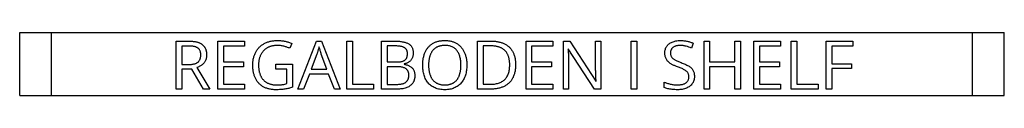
# Model space of a CAD drawing. Header units: millimetres. Extents: x -138 to 5612, y -1401 to 2631.
# Tile 18 of 116: x 1195 to 1505, y 23 to 42. Entities that reach past the tile are written whole.
import ezdxf

# ---------------------------------------------------------------- set-up
doc = ezdxf.new("R2010")
doc.units = ezdxf.units.MM

msp = doc.modelspace()

# ---------------------------------------------------------------- linework, layer by layer
at = {"color": 7, "linetype": 'Continuous', "lineweight": 25}
for p, q in [((1195.46, 42.5), (1505.26, 42.5)), ((1195.46, 22.7), (1195.46, 42.5)), ((1205.46, 22.7), (1205.46, 42.5)), ((1495.26, 22.7), (1495.26, 42.5)), ((1505.26, 22.7), (1505.26, 42.5)), ((1244.69, 39.78), (1248.77, 39.78)), ((1244.69, 24.7), (1244.69, 39.78)), ((1246.45, 38.26), (1246.45, 32.46)), ((1248.66, 38.26), (1246.45, 38.26)), ((1257.81, 39.78), (1266.22, 39.78)), ((1257.81, 24.7), (1257.81, 39.78)), ((1259.57, 38.23), (1259.57, 33.28)), ((1266.22, 38.23), (1259.57, 38.23)), ((1266.22, 39.78), (1266.22, 38.23)), ((1281.09, 39.09), (1280.42, 37.56)), ((1282.97, 24.7), (1288.88, 39.78)), ((1288.88, 39.78), (1290.46, 39.78)), ((1290.46, 39.78), (1296.33, 24.7)), ((1298.36, 39.78), (1300.12, 39.78)), ((1298.36, 24.7), (1298.36, 39.78)), ((1300.12, 39.78), (1300.12, 26.27)), ((1309.33, 39.78), (1313.6, 39.78)), ((1309.33, 24.7), (1309.33, 39.78)), ((1311.09, 38.29), (1311.09, 33.23)), ((1313.69, 38.29), (1311.09, 38.29)), ((1339.49, 24.7), (1339.49, 39.78)), ((1339.49, 39.78), (1344.05, 39.78)), ((1341.25, 38.29), (1341.25, 26.21)), ((1343.78, 38.29), (1341.25, 38.29)), ((1354.77, 39.78), (1363.18, 39.78)), ((1354.77, 24.7), (1354.77, 39.78)), ((1356.53, 38.23), (1356.53, 33.28)), ((1363.18, 38.23), (1356.53, 38.23)), ((1363.18, 39.78), (1363.18, 38.23)), ((1366.53, 39.78), (1368.54, 39.78)), ((1366.53, 24.7), (1366.53, 39.78)), ((1368.07, 37.37), (1367.99, 37.37)), ((1376.31, 24.7), (1368.07, 37.37)), ((1368.54, 39.78), (1376.74, 27.15)), ((1376.68, 31.04), (1376.68, 39.78)), ((1376.68, 39.78), (1378.33, 39.78)), ((1378.33, 39.78), (1378.33, 24.7)), ((1387.88, 39.78), (1389.63, 39.78)), ((1387.88, 24.7), (1387.88, 39.78)), ((1389.63, 39.78), (1389.63, 24.7)), ((1407.4, 39.14), (1406.85, 37.63)), ((1410.79, 39.78), (1412.55, 39.78)), ((1410.79, 24.7), (1410.79, 39.78)), ((1412.55, 39.78), (1412.55, 33.3)), ((1420.48, 33.3), (1420.48, 39.78)), ((1420.48, 39.78), (1422.24, 39.78)), ((1422.24, 39.78), (1422.24, 24.7)), ((1426.46, 39.78), (1434.87, 39.78)), ((1426.46, 24.7), (1426.46, 39.78)), ((1428.22, 38.23), (1428.22, 33.28)), ((1434.87, 38.23), (1428.22, 38.23)), ((1434.87, 39.78), (1434.87, 38.23)), ((1438.22, 39.78), (1439.97, 39.78)), ((1438.22, 24.7), (1438.22, 39.78)), ((1439.97, 39.78), (1439.97, 26.27)), ((1449.19, 39.78), (1457.59, 39.78)), ((1449.19, 24.7), (1449.19, 39.78)), ((1450.94, 38.23), (1450.94, 32.7)), ((1457.59, 38.23), (1450.94, 38.23)), ((1457.59, 39.78), (1457.59, 38.23)), ((1288.99, 35.74), (1287.19, 30.96)), ((1292.13, 30.96), (1290.36, 35.74)), ((1246.45, 32.46), (1248.84, 32.46)), ((1251.19, 31.45), (1255.33, 24.7)), ((1259.57, 33.28), (1265.84, 33.28)), ((1259.57, 31.75), (1259.57, 26.25)), ((1265.84, 31.75), (1259.57, 31.75)), ((1265.84, 33.28), (1265.84, 31.75)), ((1276.02, 32.54), (1281.3, 32.54)), ((1276.02, 30.97), (1276.02, 32.54)), ((1281.3, 32.54), (1281.3, 25.29)), ((1311.09, 33.23), (1313.98, 33.23)), ((1311.09, 31.75), (1311.09, 26.2)), ((1314.07, 31.75), (1311.09, 31.75)), ((1316.4, 32.62), (1316.4, 32.51)), ((1356.53, 33.28), (1362.8, 33.28)), ((1356.53, 31.75), (1356.53, 26.25)), ((1362.8, 31.75), (1356.53, 31.75)), ((1362.8, 33.28), (1362.8, 31.75)), ((1368.16, 33.36), (1368.16, 24.7)), ((1412.55, 33.3), (1420.48, 33.3)), ((1412.55, 31.75), (1412.55, 24.7)), ((1420.48, 31.75), (1412.55, 31.75)), ((1420.48, 24.7), (1420.48, 31.75)), ((1428.22, 33.28), (1434.49, 33.28)), ((1428.22, 31.75), (1428.22, 26.25)), ((1434.49, 31.75), (1428.22, 31.75)), ((1434.49, 33.28), (1434.49, 31.75)), ((1450.94, 32.7), (1457.19, 32.7)), ((1450.94, 31.16), (1450.94, 24.7)), ((1457.19, 31.16), (1450.94, 31.16)), ((1457.19, 32.7), (1457.19, 31.16)), ((1246.45, 30.97), (1246.45, 24.7)), ((1249.59, 30.97), (1246.45, 30.97)), ((1253.28, 24.7), (1249.59, 30.97)), ((1279.54, 30.97), (1276.02, 30.97)), ((1279.54, 26.42), (1279.54, 30.97)), ((1286.6, 29.4), (1284.75, 24.7)), ((1292.65, 29.4), (1286.6, 29.4)), ((1287.19, 30.96), (1292.13, 30.96)), ((1294.51, 24.7), (1292.65, 29.4)), ((1259.57, 26.25), (1266.22, 26.25)), ((1266.22, 26.25), (1266.22, 24.7)), ((1300.12, 26.27), (1306.82, 26.27)), ((1306.82, 26.27), (1306.82, 24.7)), ((1311.09, 26.2), (1314.23, 26.2)), ((1341.25, 26.21), (1343.39, 26.21)), ((1356.53, 26.25), (1363.18, 26.25)), ((1363.18, 26.25), (1363.18, 24.7)), ((1376.74, 27.15), (1376.82, 27.15)), ((1398.25, 25.2), (1398.25, 26.89)), ((1428.22, 26.25), (1434.87, 26.25)), ((1434.87, 26.25), (1434.87, 24.7)), ((1439.97, 26.27), (1446.68, 26.27)), ((1446.68, 26.27), (1446.68, 24.7)), ((1195.46, 22.7), (1505.26, 22.7)), ((1246.45, 24.7), (1244.69, 24.7)), ((1255.33, 24.7), (1253.28, 24.7)), ((1266.22, 24.7), (1257.81, 24.7)), ((1284.75, 24.7), (1282.97, 24.7)), ((1296.33, 24.7), (1294.51, 24.7)), ((1306.82, 24.7), (1298.36, 24.7)), ((1314.53, 24.7), (1309.33, 24.7)), ((1343.6, 24.7), (1339.49, 24.7)), ((1363.18, 24.7), (1354.77, 24.7)), ((1368.16, 24.7), (1366.53, 24.7)), ((1378.33, 24.7), (1376.31, 24.7)), ((1389.63, 24.7), (1387.88, 24.7)), ((1412.55, 24.7), (1410.79, 24.7)), ((1422.24, 24.7), (1420.48, 24.7)), ((1434.87, 24.7), (1426.46, 24.7)), ((1446.68, 24.7), (1438.22, 24.7)), ((1450.94, 24.7), (1449.19, 24.7))]:
    msp.add_line(p, q, dxfattribs=at)
for points, knots in [([(1252.44, 35.44), (1252.43, 35.56), (1252.43, 35.8), (1252.38, 36.15), (1252.32, 36.46), (1252.21, 36.75), (1252.08, 37.01), (1251.92, 37.25), (1251.73, 37.45), (1251.51, 37.63), (1251.26, 37.78), (1250.98, 37.91), (1250.67, 38.02), (1250.33, 38.11), (1249.96, 38.18), (1249.55, 38.23), (1249.12, 38.26), (1248.82, 38.26), (1248.66, 38.26)], [0, 0, 0, 0, 0.068249, 0.132418, 0.191894, 0.248228, 0.301154, 0.353051, 0.403699, 0.455011, 0.508362, 0.564574, 0.625001, 0.690345, 0.759653, 0.834099, 0.914322, 1, 1, 1, 1]), ([(1248.77, 39.78), (1248.92, 39.78), (1249.22, 39.78), (1249.65, 39.76), (1250.07, 39.72), (1250.46, 39.67), (1250.84, 39.61), (1251.19, 39.53), (1251.53, 39.43), (1251.84, 39.33), (1252.14, 39.2), (1252.41, 39.06), (1252.67, 38.91), (1252.91, 38.75), (1253.12, 38.56), (1253.32, 38.36), (1253.5, 38.15), (1253.66, 37.92), (1253.8, 37.68), (1253.92, 37.42), (1254.03, 37.14), (1254.11, 36.85), (1254.18, 36.54), (1254.22, 36.21), (1254.25, 35.87), (1254.25, 35.64), (1254.25, 35.52)], [0, 0, 0, 0, 0.057266, 0.111904, 0.163989, 0.213993, 0.261946, 0.307256, 0.350806, 0.392612, 0.43258, 0.470906, 0.508474, 0.544617, 0.58034, 0.615396, 0.650285, 0.685358, 0.72049, 0.75643, 0.793403, 0.831358, 0.871082, 0.912224, 0.955022, 1, 1, 1, 1]), ([(1268.79, 32.24), (1268.79, 32.43), (1268.8, 32.81), (1268.84, 33.36), (1268.91, 33.9), (1269.01, 34.42), (1269.15, 34.92), (1269.31, 35.4), (1269.49, 35.87), (1269.71, 36.31), (1269.96, 36.74), (1270.22, 37.14), (1270.52, 37.51), (1270.84, 37.86), (1271.19, 38.19), (1271.57, 38.49), (1271.96, 38.77), (1272.39, 39.02), (1272.84, 39.25), (1273.31, 39.44), (1273.8, 39.61), (1274.32, 39.74), (1274.86, 39.85), (1275.42, 39.92), (1276, 39.97), (1276.4, 39.98), (1276.6, 39.98)], [0, 0, 0, 0, 0.0462589, 0.0911579, 0.134573, 0.1771687, 0.2186336, 0.2595477, 0.2996055, 0.3393175, 0.3785528, 0.4173703, 0.4555553, 0.4936776, 0.5321349, 0.5706261, 0.6096581, 0.649354, 0.6898348, 0.7306282, 0.7723977, 0.8153526, 0.85925, 0.9046482, 0.9515281, 1, 1, 1, 1]), ([(1276.5, 38.44), (1276.35, 38.44), (1276.05, 38.43), (1275.61, 38.39), (1275.19, 38.34), (1274.78, 38.25), (1274.4, 38.15), (1274.02, 38.02), (1273.67, 37.86), (1273.33, 37.68), (1273.01, 37.48), (1272.71, 37.26), (1272.43, 37.02), (1272.17, 36.76), (1271.92, 36.48), (1271.7, 36.18), (1271.5, 35.87), (1271.31, 35.53), (1271.15, 35.17), (1271, 34.8), (1270.89, 34.41), (1270.79, 34.01), (1270.71, 33.59), (1270.66, 33.15), (1270.63, 32.7), (1270.62, 32.39), (1270.62, 32.24)], [0, 0, 0, 0, 0.046814, 0.092189, 0.136236, 0.178838, 0.220187, 0.260791, 0.300859, 0.340179, 0.379226, 0.417678, 0.455816, 0.493602, 0.531706, 0.570346, 0.609463, 0.649083, 0.689409, 0.730453, 0.772461, 0.815408, 0.859442, 0.904702, 0.951605, 1, 1, 1, 1]), ([(1280.42, 37.56), (1280.28, 37.62), (1279.99, 37.74), (1279.54, 37.9), (1279.07, 38.05), (1278.58, 38.19), (1278.07, 38.3), (1277.55, 38.38), (1277.03, 38.43), (1276.68, 38.44), (1276.5, 38.44)], [0, 0, 0, 0, 0.114271, 0.2324, 0.354569, 0.480743, 0.609312, 0.738573, 0.868408, 1, 1, 1, 1]), ([(1276.6, 39.98), (1276.81, 39.98), (1277.22, 39.97), (1277.82, 39.93), (1278.41, 39.85), (1278.99, 39.75), (1279.54, 39.62), (1280.08, 39.47), (1280.6, 39.3), (1280.93, 39.16), (1281.09, 39.09)], [0, 0, 0, 0, 0.134684, 0.266339, 0.395336, 0.521937, 0.645178, 0.765714, 0.884224, 1, 1, 1, 1]), ([(1289.64, 37.96), (1289.6, 37.82), (1289.53, 37.54), (1289.42, 37.12), (1289.3, 36.73), (1289.19, 36.36), (1289.08, 36.03), (1289.02, 35.83), (1288.99, 35.74)], [0, 0, 0, 0, 0.187632, 0.37593, 0.55733, 0.725349, 0.87372, 1, 1, 1, 1]), ([(1290.36, 35.74), (1290.35, 35.77), (1290.32, 35.85), (1290.28, 35.99), (1290.22, 36.16), (1290.14, 36.43), (1290.02, 36.79), (1289.9, 37.15), (1289.81, 37.44), (1289.74, 37.63), (1289.69, 37.81), (1289.65, 37.91), (1289.64, 37.96)], [0, 0, 0, 0, 0.048346, 0.111174, 0.18555, 0.274806, 0.469843, 0.670256, 0.767775, 0.855787, 0.932647, 1, 1, 1, 1]), ([(1313.6, 39.78), (1313.83, 39.78), (1314.28, 39.78), (1314.92, 39.74), (1315.52, 39.67), (1316.07, 39.58), (1316.58, 39.46), (1317.05, 39.31), (1317.48, 39.14), (1317.86, 38.94), (1318.2, 38.7), (1318.49, 38.43), (1318.74, 38.12), (1318.94, 37.77), (1319.1, 37.38), (1319.21, 36.96), (1319.28, 36.5), (1319.28, 36.18), (1319.29, 36.01)], [0, 0, 0, 0, 0.087953, 0.170553, 0.247592, 0.319685, 0.38701, 0.449587, 0.508203, 0.56335, 0.615516, 0.666354, 0.716936, 0.768114, 0.821114, 0.876825, 0.936342, 1, 1, 1, 1]), ([(1317.47, 35.82), (1317.47, 35.92), (1317.46, 36.13), (1317.42, 36.42), (1317.35, 36.7), (1317.25, 36.95), (1317.12, 37.18), (1316.97, 37.38), (1316.78, 37.56), (1316.57, 37.72), (1316.32, 37.85), (1316.04, 37.97), (1315.73, 38.07), (1315.39, 38.15), (1315.01, 38.21), (1314.6, 38.25), (1314.15, 38.28), (1313.85, 38.28), (1313.69, 38.29)], [0, 0, 0, 0, 0.0611226, 0.1185436, 0.1730293, 0.2248716, 0.274498, 0.3239364, 0.3733997, 0.4242568, 0.4778551, 0.5365379, 0.599336, 0.6676231, 0.7414858, 0.8214071, 0.9075177, 1, 1, 1, 1]), ([(1322.27, 32.27), (1322.27, 32.45), (1322.27, 32.83), (1322.31, 33.38), (1322.37, 33.91), (1322.45, 34.43), (1322.56, 34.92), (1322.69, 35.4), (1322.84, 35.86), (1323.03, 36.3), (1323.23, 36.73), (1323.46, 37.13), (1323.71, 37.51), (1323.99, 37.85), (1324.29, 38.18), (1324.62, 38.48), (1324.97, 38.76), (1325.35, 39.02), (1325.75, 39.25), (1326.18, 39.44), (1326.63, 39.61), (1327.1, 39.74), (1327.6, 39.85), (1328.13, 39.92), (1328.68, 39.97), (1329.06, 39.98), (1329.25, 39.98)], [0, 0, 0, 0, 0.047881, 0.09456, 0.139851, 0.18388, 0.226821, 0.268692, 0.309605, 0.350112, 0.389694, 0.428529, 0.46678, 0.504523, 0.542068, 0.579612, 0.617559, 0.655954, 0.694885, 0.734482, 0.775094, 0.816786, 0.860177, 0.904858, 0.951595, 1, 1, 1, 1]), ([(1329.25, 38.43), (1329.1, 38.43), (1328.82, 38.42), (1328.41, 38.39), (1328.02, 38.33), (1327.65, 38.25), (1327.3, 38.14), (1326.96, 38.01), (1326.65, 37.86), (1326.36, 37.68), (1326.08, 37.49), (1325.82, 37.27), (1325.58, 37.03), (1325.36, 36.77), (1325.16, 36.5), (1324.98, 36.2), (1324.81, 35.88), (1324.66, 35.55), (1324.54, 35.19), (1324.42, 34.82), (1324.33, 34.43), (1324.25, 34.03), (1324.19, 33.61), (1324.14, 33.17), (1324.12, 32.71), (1324.12, 32.4), (1324.11, 32.25)], [0, 0, 0, 0, 0.0468086, 0.0917434, 0.1346605, 0.1764208, 0.216276, 0.2553157, 0.2932806, 0.3305941, 0.3675028, 0.4042614, 0.4411277, 0.4781029, 0.515403, 0.553522, 0.5923897, 0.6325006, 0.6734178, 0.7157057, 0.7593966, 0.80436, 0.8506321, 0.8986527, 0.9485218, 1, 1, 1, 1]), ([(1329.25, 39.98), (1329.43, 39.98), (1329.79, 39.97), (1330.32, 39.92), (1330.83, 39.85), (1331.31, 39.75), (1331.77, 39.61), (1332.21, 39.45), (1332.63, 39.25), (1333.03, 39.03), (1333.4, 38.77), (1333.75, 38.5), (1334.07, 38.2), (1334.38, 37.87), (1334.66, 37.53), (1334.91, 37.15), (1335.15, 36.75), (1335.36, 36.33), (1335.54, 35.89), (1335.7, 35.43), (1335.84, 34.94), (1335.95, 34.44), (1336.04, 33.92), (1336.1, 33.38), (1336.13, 32.82), (1336.14, 32.44), (1336.14, 32.25)], [0, 0, 0, 0, 0.046919, 0.091906, 0.135351, 0.177462, 0.218443, 0.258271, 0.297435, 0.336056, 0.374142, 0.411987, 0.449794, 0.487217, 0.525388, 0.563835, 0.602847, 0.643049, 0.683937, 0.725635, 0.768119, 0.811869, 0.856804, 0.902958, 0.950743, 1, 1, 1, 1]), ([(1334.29, 32.25), (1334.29, 32.48), (1334.28, 32.94), (1334.22, 33.61), (1334.13, 34.24), (1333.99, 34.83), (1333.82, 35.38), (1333.61, 35.89), (1333.36, 36.36), (1333.08, 36.79), (1332.75, 37.18), (1332.38, 37.52), (1331.96, 37.8), (1331.5, 38.03), (1331, 38.21), (1330.45, 38.34), (1329.86, 38.42), (1329.46, 38.43), (1329.25, 38.43)], [0, 0, 0, 0, 0.077692, 0.151264, 0.220972, 0.287199, 0.350257, 0.41057, 0.468775, 0.525471, 0.581048, 0.635803, 0.690729, 0.746814, 0.805096, 0.866259, 0.931024, 1, 1, 1, 1]), ([(1349.64, 32.32), (1349.64, 32.49), (1349.63, 32.81), (1349.6, 33.29), (1349.55, 33.74), (1349.47, 34.17), (1349.38, 34.58), (1349.26, 34.97), (1349.13, 35.33), (1348.96, 35.67), (1348.79, 36), (1348.59, 36.3), (1348.37, 36.57), (1348.13, 36.83), (1347.87, 37.07), (1347.59, 37.28), (1347.3, 37.47), (1346.98, 37.65), (1346.64, 37.79), (1346.29, 37.93), (1345.91, 38.04), (1345.52, 38.13), (1345.11, 38.2), (1344.69, 38.25), (1344.24, 38.28), (1343.94, 38.28), (1343.78, 38.29)], [0, 0, 0, 0, 0.051763, 0.101406, 0.148999, 0.194692, 0.238321, 0.280365, 0.32101, 0.36017, 0.398492, 0.435795, 0.472866, 0.509487, 0.545676, 0.582101, 0.619053, 0.656788, 0.695259, 0.734483, 0.775211, 0.81714, 0.860261, 0.904998, 0.95175, 1, 1, 1, 1]), ([(1344.05, 39.78), (1344.24, 39.78), (1344.61, 39.78), (1345.15, 39.74), (1345.68, 39.67), (1346.19, 39.58), (1346.68, 39.46), (1347.14, 39.31), (1347.59, 39.14), (1348.02, 38.95), (1348.42, 38.72), (1348.81, 38.48), (1349.16, 38.2), (1349.5, 37.91), (1349.8, 37.58), (1350.09, 37.23), (1350.35, 36.85), (1350.59, 36.46), (1350.8, 36.03), (1350.98, 35.58), (1351.14, 35.11), (1351.26, 34.61), (1351.37, 34.09), (1351.44, 33.54), (1351.48, 32.97), (1351.48, 32.58), (1351.49, 32.39)], [0, 0, 0, 0, 0.047454, 0.093223, 0.137691, 0.180951, 0.222874, 0.263751, 0.303852, 0.343095, 0.381778, 0.419621, 0.457272, 0.494691, 0.532238, 0.569769, 0.608111, 0.646989, 0.686556, 0.727273, 0.768875, 0.811729, 0.85639, 0.902417, 0.950233, 1, 1, 1, 1]), ([(1367.99, 37.37), (1368, 37.19), (1368.03, 36.8), (1368.07, 36.2), (1368.1, 35.54), (1368.13, 34.84), (1368.15, 34.11), (1368.16, 33.61), (1368.16, 33.36)], [0, 0, 0, 0, 0.134675, 0.28774, 0.453718, 0.630301, 0.813648, 1, 1, 1, 1]), ([(1398.45, 36.14), (1398.46, 36.33), (1398.48, 36.71), (1398.59, 37.26), (1398.79, 37.76), (1399.06, 38.21), (1399.4, 38.62), (1399.8, 38.98), (1400.26, 39.28), (1400.77, 39.53), (1401.34, 39.73), (1401.95, 39.88), (1402.6, 39.96), (1403.05, 39.97), (1403.28, 39.98)], [0, 0, 0, 0, 0.084085, 0.163491, 0.239824, 0.315848, 0.391712, 0.468309, 0.547293, 0.630027, 0.716751, 0.806601, 0.900579, 1, 1, 1, 1]), ([(1403.23, 38.43), (1403.08, 38.43), (1402.78, 38.42), (1402.35, 38.37), (1401.96, 38.28), (1401.6, 38.15), (1401.29, 38), (1401.01, 37.81), (1400.77, 37.6), (1400.57, 37.35), (1400.42, 37.08), (1400.31, 36.79), (1400.24, 36.47), (1400.23, 36.24), (1400.23, 36.13)], [0, 0, 0, 0, 0.109058, 0.210166, 0.30356, 0.39109, 0.47349, 0.550443, 0.625048, 0.697939, 0.770502, 0.843336, 0.919547, 1, 1, 1, 1]), ([(1406.85, 37.63), (1406.57, 37.74), (1406.01, 37.96), (1405.27, 38.17), (1404.66, 38.31), (1404.19, 38.38), (1403.71, 38.42), (1403.39, 38.43), (1403.23, 38.43)], [0, 0, 0, 0, 0.240244, 0.488899, 0.615907, 0.743041, 0.870926, 1, 1, 1, 1]), ([(1403.28, 39.98), (1403.48, 39.98), (1403.86, 39.97), (1404.43, 39.93), (1404.98, 39.85), (1405.51, 39.76), (1406.01, 39.64), (1406.49, 39.49), (1406.96, 39.33), (1407.25, 39.2), (1407.4, 39.14)], [0, 0, 0, 0, 0.140272, 0.275043, 0.405584, 0.53204, 0.654056, 0.772514, 0.888186, 1, 1, 1, 1]), ([(1248.84, 32.46), (1248.99, 32.46), (1249.28, 32.46), (1249.7, 32.49), (1250.08, 32.56), (1250.44, 32.64), (1250.77, 32.74), (1251.06, 32.87), (1251.33, 33.03), (1251.56, 33.21), (1251.77, 33.41), (1251.95, 33.63), (1252.1, 33.88), (1252.23, 34.15), (1252.32, 34.44), (1252.39, 34.75), (1252.43, 35.09), (1252.43, 35.32), (1252.44, 35.44)], [0, 0, 0, 0, 0.083552, 0.161606, 0.234587, 0.30272, 0.366401, 0.427098, 0.484006, 0.538696, 0.592097, 0.645434, 0.699101, 0.753878, 0.811044, 0.870735, 0.933602, 1, 1, 1, 1]), ([(1254.25, 35.52), (1254.25, 35.33), (1254.24, 34.96), (1254.16, 34.43), (1254.03, 33.95), (1253.83, 33.52), (1253.6, 33.13), (1253.33, 32.79), (1253.03, 32.48), (1252.69, 32.21), (1252.33, 31.98), (1251.96, 31.78), (1251.58, 31.6), (1251.32, 31.5), (1251.19, 31.45)], [0, 0, 0, 0, 0.104829, 0.201164, 0.29144, 0.37621, 0.457689, 0.53702, 0.615003, 0.692679, 0.770385, 0.847419, 0.923664, 1, 1, 1, 1]), ([(1313.98, 33.23), (1314.14, 33.23), (1314.44, 33.23), (1314.88, 33.27), (1315.28, 33.31), (1315.64, 33.39), (1315.96, 33.47), (1316.25, 33.59), (1316.5, 33.72), (1316.71, 33.88), (1316.89, 34.06), (1317.05, 34.25), (1317.18, 34.47), (1317.29, 34.7), (1317.37, 34.96), (1317.43, 35.23), (1317.46, 35.52), (1317.47, 35.72), (1317.47, 35.82)], [0, 0, 0, 0, 0.094763, 0.181823, 0.261886, 0.335492, 0.402831, 0.46424, 0.520297, 0.572254, 0.621962, 0.671126, 0.721343, 0.772488, 0.825259, 0.880289, 0.938214, 1, 1, 1, 1]), ([(1319.29, 36.01), (1319.28, 35.87), (1319.28, 35.59), (1319.21, 35.17), (1319.11, 34.78), (1318.96, 34.42), (1318.77, 34.08), (1318.54, 33.77), (1318.28, 33.49), (1317.98, 33.24), (1317.63, 33.03), (1317.26, 32.86), (1316.84, 32.71), (1316.55, 32.65), (1316.4, 32.62)], [0, 0, 0, 0, 0.088333, 0.173202, 0.255465, 0.335753, 0.414456, 0.492296, 0.570186, 0.649342, 0.731121, 0.81621, 0.90545, 1, 1, 1, 1]), ([(1402.38, 31.72), (1402.22, 31.78), (1401.92, 31.89), (1401.48, 32.07), (1401.07, 32.26), (1400.69, 32.46), (1400.34, 32.67), (1400.01, 32.89), (1399.72, 33.13), (1399.45, 33.38), (1399.22, 33.65), (1399.02, 33.94), (1398.84, 34.25), (1398.7, 34.58), (1398.59, 34.94), (1398.51, 35.32), (1398.46, 35.72), (1398.46, 36), (1398.45, 36.14)], [0, 0, 0, 0, 0.077692, 0.15191, 0.222573, 0.289577, 0.353762, 0.415358, 0.473883, 0.530753, 0.58604, 0.641401, 0.696253, 0.752434, 0.810105, 0.870272, 0.933433, 1, 1, 1, 1]), ([(1400.23, 36.13), (1400.23, 36), (1400.24, 35.76), (1400.3, 35.41), (1400.41, 35.09), (1400.56, 34.8), (1400.76, 34.54), (1401, 34.3), (1401.3, 34.08), (1401.65, 33.87), (1402.05, 33.66), (1402.51, 33.45), (1403.03, 33.24), (1403.4, 33.1), (1403.6, 33.03)], [0, 0, 0, 0, 0.076812, 0.147784, 0.215063, 0.278693, 0.343138, 0.411799, 0.486763, 0.568648, 0.659099, 0.761213, 0.874916, 1, 1, 1, 1]), ([(1276.05, 24.5), (1275.86, 24.51), (1275.48, 24.51), (1274.93, 24.56), (1274.4, 24.63), (1273.89, 24.73), (1273.4, 24.87), (1272.94, 25.02), (1272.5, 25.21), (1272.08, 25.43), (1271.69, 25.68), (1271.32, 25.95), (1270.98, 26.25), (1270.66, 26.57), (1270.36, 26.92), (1270.09, 27.29), (1269.84, 27.69), (1269.62, 28.11), (1269.43, 28.56), (1269.26, 29.02), (1269.11, 29.51), (1268.99, 30.01), (1268.91, 30.54), (1268.84, 31.09), (1268.8, 31.65), (1268.79, 32.04), (1268.79, 32.24)], [0, 0, 0, 0, 0.0480106, 0.0941102, 0.1384618, 0.181739, 0.2233202, 0.2638744, 0.3034533, 0.3425297, 0.3809949, 0.4187827, 0.4564072, 0.4939355, 0.5315874, 0.5699351, 0.6084806, 0.6480066, 0.6882544, 0.7293888, 0.7712481, 0.814302, 0.8585954, 0.9041399, 0.9512338, 1, 1, 1, 1]), ([(1270.62, 32.24), (1270.62, 32.08), (1270.62, 31.78), (1270.65, 31.33), (1270.7, 30.9), (1270.77, 30.48), (1270.85, 30.07), (1270.96, 29.69), (1271.08, 29.31), (1271.23, 28.96), (1271.39, 28.62), (1271.57, 28.3), (1271.78, 28), (1272.01, 27.72), (1272.26, 27.46), (1272.53, 27.21), (1272.82, 26.99), (1273.13, 26.79), (1273.47, 26.61), (1273.83, 26.45), (1274.21, 26.31), (1274.61, 26.21), (1275.04, 26.12), (1275.49, 26.07), (1275.97, 26.03), (1276.29, 26.02), (1276.46, 26.02)], [0, 0, 0, 0, 0.047462, 0.093744, 0.138339, 0.181633, 0.224038, 0.26505, 0.305497, 0.344829, 0.383483, 0.421215, 0.4587, 0.495559, 0.532457, 0.56962, 0.607271, 0.64545, 0.6844, 0.724509, 0.765857, 0.808773, 0.85364, 0.90022, 0.949075, 1, 1, 1, 1]), ([(1317.91, 29.07), (1317.91, 29.21), (1317.9, 29.47), (1317.83, 29.85), (1317.71, 30.2), (1317.55, 30.52), (1317.32, 30.81), (1317.04, 31.05), (1316.7, 31.27), (1316.3, 31.44), (1315.84, 31.58), (1315.31, 31.68), (1314.71, 31.74), (1314.29, 31.75), (1314.07, 31.75)], [0, 0, 0, 0, 0.07633, 0.147452, 0.215748, 0.282372, 0.348946, 0.418738, 0.492641, 0.573145, 0.662479, 0.76281, 0.875049, 1, 1, 1, 1]), ([(1316.4, 32.51), (1316.56, 32.49), (1316.87, 32.43), (1317.33, 32.3), (1317.75, 32.15), (1318.15, 31.96), (1318.52, 31.74), (1318.84, 31.47), (1319.12, 31.16), (1319.36, 30.81), (1319.55, 30.41), (1319.69, 29.97), (1319.77, 29.47), (1319.78, 29.12), (1319.78, 28.94)], [0, 0, 0, 0, 0.0895146, 0.1755197, 0.2584374, 0.3390964, 0.4168026, 0.492737, 0.5684563, 0.6453511, 0.7250006, 0.8093247, 0.9007477, 1, 1, 1, 1]), ([(1329.22, 24.5), (1328.93, 24.51), (1328.38, 24.52), (1327.59, 24.63), (1326.85, 24.8), (1326.16, 25.04), (1325.53, 25.35), (1324.95, 25.72), (1324.44, 26.15), (1323.97, 26.64), (1323.57, 27.18), (1323.22, 27.77), (1322.92, 28.42), (1322.68, 29.11), (1322.5, 29.84), (1322.36, 30.62), (1322.28, 31.43), (1322.27, 31.98), (1322.27, 32.27)], [0, 0, 0, 0, 0.071662, 0.139445, 0.203212, 0.264369, 0.323213, 0.380651, 0.437017, 0.493335, 0.550206, 0.608283, 0.667737, 0.729382, 0.793395, 0.859524, 0.928357, 1, 1, 1, 1]), ([(1324.11, 32.25), (1324.12, 32.09), (1324.12, 31.78), (1324.14, 31.33), (1324.19, 30.89), (1324.25, 30.47), (1324.32, 30.06), (1324.42, 29.67), (1324.53, 29.3), (1324.66, 28.94), (1324.8, 28.6), (1324.97, 28.28), (1325.15, 27.98), (1325.35, 27.7), (1325.57, 27.44), (1325.81, 27.2), (1326.06, 26.97), (1326.34, 26.78), (1326.63, 26.6), (1326.95, 26.45), (1327.28, 26.31), (1327.63, 26.21), (1328, 26.12), (1328.39, 26.07), (1328.8, 26.03), (1329.07, 26.02), (1329.22, 26.02)], [0, 0, 0, 0, 0.051095, 0.100917, 0.148892, 0.19512, 0.240305, 0.283954, 0.326425, 0.367932, 0.40831, 0.447284, 0.485651, 0.523186, 0.560165, 0.597233, 0.63392, 0.670988, 0.708152, 0.746081, 0.784894, 0.824711, 0.866106, 0.908982, 0.95357, 1, 1, 1, 1]), ([(1336.14, 32.25), (1336.13, 31.96), (1336.12, 31.41), (1336.04, 30.6), (1335.9, 29.82), (1335.71, 29.09), (1335.46, 28.4), (1335.15, 27.76), (1334.8, 27.17), (1334.39, 26.63), (1333.92, 26.15), (1333.41, 25.72), (1332.83, 25.36), (1332.21, 25.04), (1331.54, 24.8), (1330.81, 24.63), (1330.03, 24.52), (1329.49, 24.51), (1329.22, 24.5)], [0, 0, 0, 0, 0.07232, 0.141319, 0.208179, 0.272443, 0.334465, 0.394359, 0.452684, 0.509992, 0.566629, 0.623323, 0.680735, 0.739456, 0.799989, 0.863367, 0.92974, 1, 1, 1, 1]), ([(1329.22, 26.02), (1329.36, 26.02), (1329.64, 26.03), (1330.05, 26.07), (1330.44, 26.12), (1330.81, 26.21), (1331.16, 26.31), (1331.49, 26.45), (1331.8, 26.6), (1332.1, 26.78), (1332.37, 26.98), (1332.62, 27.2), (1332.86, 27.44), (1333.07, 27.7), (1333.27, 27.98), (1333.45, 28.28), (1333.61, 28.6), (1333.76, 28.94), (1333.88, 29.3), (1333.99, 29.67), (1334.08, 30.06), (1334.16, 30.47), (1334.22, 30.89), (1334.26, 31.33), (1334.28, 31.78), (1334.29, 32.09), (1334.29, 32.25)], [0, 0, 0, 0, 0.046829, 0.091813, 0.134749, 0.176202, 0.216075, 0.254942, 0.292624, 0.32984, 0.36669, 0.403176, 0.440062, 0.47688, 0.514271, 0.552518, 0.591547, 0.631851, 0.673303, 0.715834, 0.759466, 0.804654, 0.8509, 0.898942, 0.948833, 1, 1, 1, 1]), ([(1343.39, 26.21), (1343.64, 26.21), (1344.13, 26.22), (1344.84, 26.29), (1345.5, 26.42), (1346.11, 26.58), (1346.68, 26.8), (1347.19, 27.06), (1347.66, 27.37), (1348.08, 27.74), (1348.45, 28.15), (1348.77, 28.61), (1349.04, 29.11), (1349.26, 29.66), (1349.43, 30.26), (1349.55, 30.91), (1349.62, 31.6), (1349.63, 32.08), (1349.64, 32.32)], [0, 0, 0, 0, 0.075441, 0.146306, 0.213065, 0.276385, 0.336196, 0.39381, 0.449436, 0.504401, 0.559085, 0.614554, 0.671226, 0.730124, 0.792057, 0.857315, 0.92639, 1, 1, 1, 1]), ([(1351.49, 32.39), (1351.48, 32.18), (1351.48, 31.77), (1351.43, 31.17), (1351.36, 30.6), (1351.26, 30.05), (1351.13, 29.53), (1350.97, 29.04), (1350.78, 28.57), (1350.57, 28.13), (1350.32, 27.72), (1350.05, 27.33), (1349.75, 26.96), (1349.42, 26.63), (1349.07, 26.32), (1348.7, 26.04), (1348.3, 25.78), (1347.87, 25.55), (1347.41, 25.35), (1346.94, 25.18), (1346.44, 25.03), (1345.91, 24.91), (1345.37, 24.82), (1344.8, 24.75), (1344.2, 24.71), (1343.8, 24.7), (1343.6, 24.7)], [0, 0, 0, 0, 0.0496615, 0.0972399, 0.1428812, 0.1869384, 0.2295545, 0.2707294, 0.3106799, 0.3497528, 0.3879426, 0.4256839, 0.4628583, 0.4998603, 0.5369262, 0.5741126, 0.6118539, 0.6505062, 0.6899434, 0.7301348, 0.7714877, 0.8142266, 0.8581566, 0.9037381, 0.9510738, 1, 1, 1, 1]), ([(1376.82, 27.15), (1376.81, 27.22), (1376.8, 27.37), (1376.79, 27.6), (1376.78, 27.88), (1376.76, 28.31), (1376.73, 28.89), (1376.71, 29.61), (1376.68, 30.34), (1376.68, 30.82), (1376.68, 31.04)], [0, 0, 0, 0, 0.051201, 0.112608, 0.183438, 0.263729, 0.44159, 0.632746, 0.823092, 1, 1, 1, 1]), ([(1406, 28.57), (1406, 28.7), (1405.99, 28.93), (1405.93, 29.28), (1405.82, 29.59), (1405.67, 29.87), (1405.47, 30.13), (1405.2, 30.37), (1404.89, 30.61), (1404.52, 30.82), (1404.08, 31.04), (1403.58, 31.27), (1403, 31.49), (1402.59, 31.64), (1402.38, 31.72)], [0, 0, 0, 0, 0.071549, 0.138237, 0.200588, 0.261081, 0.323315, 0.391386, 0.466003, 0.548313, 0.641505, 0.747717, 0.867204, 1, 1, 1, 1]), ([(1403.6, 33.03), (1403.81, 32.95), (1404.23, 32.79), (1404.82, 32.54), (1405.36, 32.28), (1405.85, 32.02), (1406.29, 31.73), (1406.68, 31.42), (1407.01, 31.07), (1407.29, 30.69), (1407.5, 30.27), (1407.65, 29.8), (1407.74, 29.27), (1407.75, 28.91), (1407.76, 28.72)], [0, 0, 0, 0, 0.105926, 0.204956, 0.29751, 0.383357, 0.463368, 0.539416, 0.612448, 0.68363, 0.755095, 0.830822, 0.911729, 1, 1, 1, 1]), ([(1314.23, 26.2), (1314.39, 26.2), (1314.7, 26.2), (1315.15, 26.24), (1315.56, 26.3), (1315.94, 26.39), (1316.28, 26.49), (1316.58, 26.63), (1316.85, 26.78), (1317.08, 26.97), (1317.28, 27.17), (1317.45, 27.39), (1317.59, 27.63), (1317.71, 27.89), (1317.8, 28.16), (1317.87, 28.45), (1317.91, 28.75), (1317.91, 28.96), (1317.91, 29.07)], [0, 0, 0, 0, 0.0904908, 0.1749347, 0.2525053, 0.3247298, 0.3908208, 0.4528486, 0.5100944, 0.5650854, 0.617722, 0.6695965, 0.7212461, 0.7737518, 0.8275252, 0.8826709, 0.9398393, 1, 1, 1, 1]), ([(1319.78, 28.94), (1319.78, 28.83), (1319.78, 28.61), (1319.75, 28.28), (1319.7, 27.97), (1319.63, 27.68), (1319.54, 27.39), (1319.42, 27.12), (1319.29, 26.86), (1319.09, 26.54), (1318.79, 26.16), (1318.36, 25.77), (1317.87, 25.44), (1317.31, 25.17), (1316.69, 24.96), (1316.02, 24.81), (1315.29, 24.72), (1314.79, 24.71), (1314.53, 24.7)], [0, 0, 0, 0, 0.044041, 0.086654, 0.127645, 0.167544, 0.206532, 0.244739, 0.282507, 0.320053, 0.394685, 0.469771, 0.546699, 0.627783, 0.712836, 0.802653, 0.898264, 1, 1, 1, 1]), ([(1407.76, 28.72), (1407.76, 28.61), (1407.75, 28.39), (1407.72, 28.07), (1407.67, 27.77), (1407.6, 27.48), (1407.5, 27.2), (1407.39, 26.93), (1407.25, 26.67), (1407.04, 26.35), (1406.74, 25.98), (1406.3, 25.59), (1405.79, 25.26), (1405.22, 24.98), (1404.59, 24.77), (1403.91, 24.61), (1403.18, 24.52), (1402.67, 24.51), (1402.41, 24.5)], [0, 0, 0, 0, 0.0426622, 0.0839469, 0.1243743, 0.1633309, 0.2016462, 0.2393261, 0.276767, 0.3142439, 0.3892582, 0.4646232, 0.5427746, 0.6247697, 0.7111055, 0.8018896, 0.8978919, 1, 1, 1, 1]), ([(1402.48, 26.02), (1402.66, 26.03), (1403.01, 26.03), (1403.52, 26.09), (1403.98, 26.18), (1404.4, 26.31), (1404.77, 26.48), (1405.09, 26.68), (1405.37, 26.92), (1405.6, 27.19), (1405.78, 27.5), (1405.91, 27.83), (1405.99, 28.19), (1406, 28.44), (1406, 28.57)], [0, 0, 0, 0, 0.111029, 0.213951, 0.309437, 0.398357, 0.480648, 0.557963, 0.631397, 0.703478, 0.774469, 0.846709, 0.921293, 1, 1, 1, 1]), ([(1281.3, 25.29), (1281.1, 25.23), (1280.7, 25.1), (1280.1, 24.94), (1279.48, 24.8), (1278.85, 24.69), (1278.2, 24.6), (1277.52, 24.55), (1276.8, 24.51), (1276.31, 24.51), (1276.05, 24.5)], [0, 0, 0, 0, 0.117347, 0.235477, 0.353215, 0.47219, 0.594436, 0.722977, 0.858121, 1, 1, 1, 1]), ([(1276.46, 26.02), (1276.62, 26.02), (1276.94, 26.02), (1277.39, 26.05), (1277.82, 26.08), (1278.32, 26.15), (1278.89, 26.26), (1279.33, 26.36), (1279.54, 26.42)], [0, 0, 0, 0, 0.157798, 0.304033, 0.439706, 0.564309, 0.79248, 1, 1, 1, 1]), ([(1398.25, 26.89), (1398.39, 26.83), (1398.68, 26.72), (1399.13, 26.58), (1399.62, 26.43), (1400.15, 26.29), (1400.71, 26.17), (1401.29, 26.08), (1401.88, 26.03), (1402.28, 26.03), (1402.48, 26.02)], [0, 0, 0, 0, 0.1011045, 0.2110402, 0.32951, 0.4577881, 0.590421, 0.7244543, 0.8610181, 1, 1, 1, 1]), ([(1402.41, 24.5), (1402.13, 24.51), (1401.59, 24.52), (1400.8, 24.58), (1400.07, 24.68), (1399.4, 24.81), (1398.8, 24.98), (1398.43, 25.13), (1398.25, 25.2)], [0, 0, 0, 0, 0.196379, 0.382427, 0.557275, 0.718496, 0.866511, 1, 1, 1, 1])]:
    msp.add_open_spline(points, degree=3, knots=knots, dxfattribs=at)

doc.saveas('drawing.dxf')
